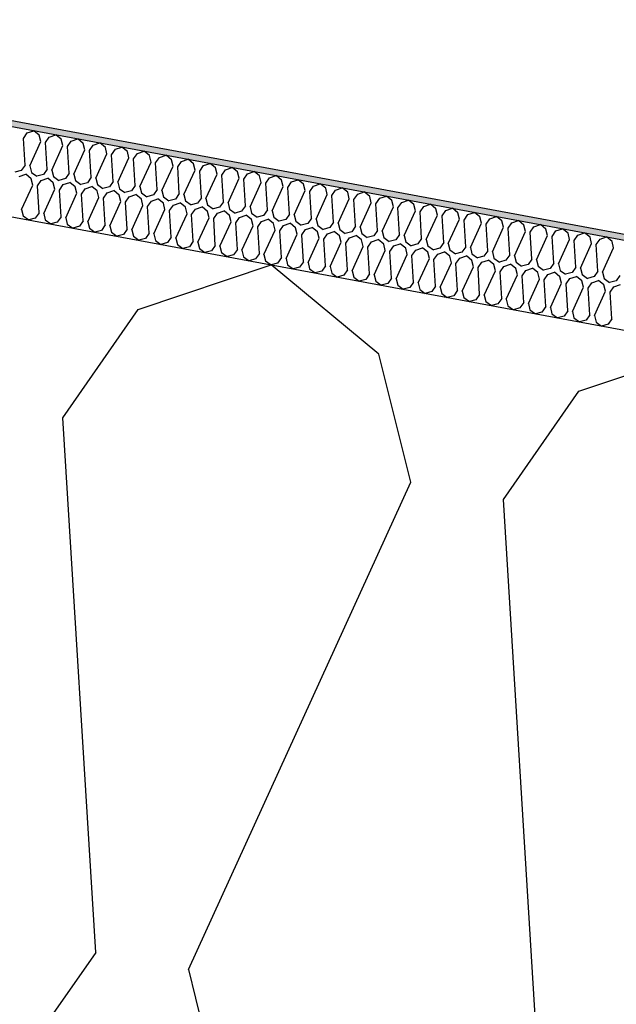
# Model space of a CAD drawing. Header units: millimetres. Extents: x -74465 to -41950, y 1470 to 14690.
# Tile 16 of 132: x -67390 to -67187, y 11765 to 12098. Entities that reach past the tile are written whole.
import ezdxf

# ---------------------------------------------------------------- set-up
doc = ezdxf.new("R2010")
doc.units = ezdxf.units.MM
doc.header["$LTSCALE"] = 0.5
doc.header["$MEASUREMENT"] = 0
doc.linetypes.add('PLINE', pattern=[0])
for name, color, linetype in [('26-- Yttertak (Skravur)(Nye konstruksjoner)', 7, 'Continuous'), ('26-- Yttertak(Nye konstruksjoner)', 7, 'Continuous'), ('262- Taktekking (Skravur)(Nye konstruksjoner)', 7, 'Continuous'), ('262- Taktekking(Nye konstruksjoner)', 7, 'Continuous')]:
    doc.layers.add(name, color=color, linetype=linetype)

# ---------------------------------------------------------------- blocks, each defined once
blk = doc.blocks.new('*X4')
at = {"layer": '26-- Yttertak (Skravur)(Nye konstruksjoner)', "linetype": 'PLINE'}
for p, q in [((-67349.37, 11999.85), (-67304.41, 12015.04)), ((-67267.87, 11984.75), (-67304.41, 12015.04)), ((-67374.96, 11963.26), (-67349.37, 11999.85)), ((-67200.16, 11972.2), (-67155.19, 11987.38)), ((-67257.1, 11941.42), (-67267.87, 11984.75)), ((-67225.75, 11935.61), (-67200.16, 11972.2)), ((-67363.77, 11782.21), (-67374.96, 11963.26)), ((-67332.42, 11776.4), (-67257.1, 11941.42)), ((-67214.56, 11754.56), (-67225.75, 11935.61)), ((-67363.77, 11782.21), (-67389.36, 11745.62)), ((-67332.42, 11776.4), (-67321.65, 11733.07))]:
    blk.add_line(p, q, dxfattribs=at)
blk = doc.blocks.new('*X5')
at = {"layer": '262- Taktekking (Skravur)(Nye konstruksjoner)', "linetype": 'PLINE'}
for p, q in [((-67388.27, 12057.85), (-67386.99, 12059.68)), ((-67386.99, 12059.68), (-67384.74, 12060.44)), ((-67382.91, 12058.92), (-67384.74, 12060.44)), ((-67387.71, 12048.8), (-67388.27, 12057.85)), ((-67386.14, 12048.51), (-67382.38, 12056.76)), ((-67382.38, 12056.76), (-67382.91, 12058.92)), ((-67380.81, 12056.47), (-67379.53, 12058.3)), ((-67380.25, 12047.42), (-67380.81, 12056.47)), ((-67379.53, 12058.3), (-67377.28, 12059.06)), ((-67375.45, 12057.54), (-67377.28, 12059.06)), ((-67374.91, 12055.38), (-67375.45, 12057.54)), ((-67373.35, 12055.09), (-67372.07, 12056.91)), ((-67372.07, 12056.91), (-67369.82, 12057.67)), ((-67367.99, 12056.16), (-67369.82, 12057.67)), ((-67367.45, 12053.99), (-67367.99, 12056.16)), ((-67364.61, 12055.53), (-67362.36, 12056.29)), ((-67360.53, 12054.78), (-67362.36, 12056.29)), ((-67378.68, 12047.12), (-67374.91, 12055.38)), ((-67372.79, 12046.03), (-67373.35, 12055.09)), ((-67371.22, 12045.74), (-67367.45, 12053.99)), ((-67365.89, 12053.7), (-67364.61, 12055.53)), ((-67365.33, 12044.65), (-67365.89, 12053.7)), ((-67363.76, 12044.36), (-67359.99, 12052.61)), ((-67359.99, 12052.61), (-67360.53, 12054.78)), ((-67358.43, 12052.32), (-67357.15, 12054.15)), ((-67357.15, 12054.15), (-67354.9, 12054.91)), ((-67353.07, 12053.39), (-67354.9, 12054.91)), ((-67352.53, 12051.23), (-67353.07, 12053.39)), ((-67350.96, 12050.94), (-67349.68, 12052.77)), ((-67349.68, 12052.77), (-67347.44, 12053.53)), ((-67345.61, 12052.01), (-67347.44, 12053.53)), ((-67357.87, 12043.27), (-67358.43, 12052.32)), ((-67356.3, 12042.98), (-67352.53, 12051.23)), ((-67350.41, 12041.88), (-67350.96, 12050.94)), ((-67348.84, 12041.59), (-67345.07, 12049.84)), ((-67345.07, 12049.84), (-67345.61, 12052.01)), ((-67343.5, 12049.55), (-67342.22, 12051.38)), ((-67342.94, 12040.5), (-67343.5, 12049.55)), ((-67342.22, 12051.38), (-67339.98, 12052.14)), ((-67338.15, 12050.63), (-67339.98, 12052.14)), ((-67337.61, 12048.46), (-67338.15, 12050.63)), ((-67336.04, 12048.17), (-67334.76, 12050)), ((-67334.76, 12050), (-67332.52, 12050.76)), ((-67330.69, 12049.25), (-67332.52, 12050.76)), ((-67327.3, 12048.62), (-67325.05, 12049.38)), ((-67323.23, 12047.86), (-67325.05, 12049.38)), ((-67388.99, 12046.97), (-67391.2, 12046.38)), ((-67387.71, 12048.8), (-67388.99, 12046.97)), ((-67386.14, 12048.51), (-67385.6, 12046.34)), ((-67385.6, 12046.34), (-67383.74, 12045)), ((-67380.25, 12047.42), (-67381.53, 12045.59)), ((-67378.68, 12047.12), (-67378.14, 12044.96)), ((-67372.79, 12046.03), (-67374.07, 12044.2)), ((-67341.38, 12040.21), (-67337.61, 12048.46)), ((-67335.48, 12039.12), (-67336.04, 12048.17)), ((-67333.92, 12038.83), (-67330.15, 12047.08)), ((-67330.15, 12047.08), (-67330.69, 12049.25)), ((-67328.58, 12046.79), (-67327.3, 12048.62)), ((-67328.02, 12037.74), (-67328.58, 12046.79)), ((-67322.69, 12045.7), (-67323.23, 12047.86)), ((-67321.12, 12045.41), (-67319.84, 12047.24)), ((-67319.84, 12047.24), (-67317.59, 12047.99)), ((-67315.77, 12046.48), (-67317.59, 12047.99)), ((-67315.23, 12044.31), (-67315.77, 12046.48)), ((-67312.38, 12045.85), (-67310.13, 12046.61)), ((-67308.31, 12045.1), (-67310.13, 12046.61)), ((-67389.72, 12044.93), (-67387.47, 12045.69)), ((-67385.65, 12044.18), (-67387.47, 12045.69)), ((-67385.11, 12042.01), (-67385.65, 12044.18)), ((-67381.53, 12045.59), (-67383.74, 12045)), ((-67383.54, 12041.72), (-67382.26, 12043.55)), ((-67382.26, 12043.55), (-67380.01, 12044.31)), ((-67378.19, 12042.79), (-67380.01, 12044.31)), ((-67377.65, 12040.63), (-67378.19, 12042.79)), ((-67378.14, 12044.96), (-67376.28, 12043.62)), ((-67374.07, 12044.2), (-67376.28, 12043.62)), ((-67374.8, 12042.17), (-67372.55, 12042.93)), ((-67370.73, 12041.41), (-67372.55, 12042.93)), ((-67371.22, 12045.74), (-67370.68, 12043.58)), ((-67370.68, 12043.58), (-67368.82, 12042.23)), ((-67366.61, 12042.82), (-67368.82, 12042.23)), ((-67365.33, 12044.65), (-67366.61, 12042.82)), ((-67363.76, 12044.36), (-67363.22, 12042.19)), ((-67357.87, 12043.27), (-67359.15, 12041.44)), ((-67356.3, 12042.98), (-67355.76, 12040.81)), ((-67326.46, 12037.45), (-67322.69, 12045.7)), ((-67320.56, 12036.35), (-67321.12, 12045.41)), ((-67318.99, 12036.06), (-67315.23, 12044.31)), ((-67313.66, 12044.02), (-67312.38, 12045.85)), ((-67313.1, 12034.97), (-67313.66, 12044.02)), ((-67311.53, 12034.68), (-67307.77, 12042.93)), ((-67307.77, 12042.93), (-67308.31, 12045.1)), ((-67306.2, 12042.64), (-67304.92, 12044.47)), ((-67305.64, 12033.59), (-67306.2, 12042.64)), ((-67304.92, 12044.47), (-67302.67, 12045.23)), ((-67300.84, 12043.71), (-67302.67, 12045.23)), ((-67300.31, 12041.55), (-67300.84, 12043.71)), ((-67298.74, 12041.26), (-67297.46, 12043.09)), ((-67297.46, 12043.09), (-67295.21, 12043.85)), ((-67293.38, 12042.33), (-67295.21, 12043.85)), ((-67388.88, 12033.76), (-67385.11, 12042.01)), ((-67382.98, 12032.67), (-67383.54, 12041.72)), ((-67381.41, 12032.38), (-67377.65, 12040.63)), ((-67376.08, 12040.34), (-67374.8, 12042.17)), ((-67375.52, 12031.28), (-67376.08, 12040.34)), ((-67370.19, 12039.24), (-67370.73, 12041.41)), ((-67368.62, 12038.95), (-67367.34, 12040.78)), ((-67367.34, 12040.78), (-67365.09, 12041.54)), ((-67363.27, 12040.03), (-67365.09, 12041.54)), ((-67362.73, 12037.86), (-67363.27, 12040.03)), ((-67363.22, 12042.19), (-67361.36, 12040.85)), ((-67359.15, 12041.44), (-67361.36, 12040.85)), ((-67361.16, 12037.57), (-67359.88, 12039.4)), ((-67359.88, 12039.4), (-67357.63, 12040.16)), ((-67355.8, 12038.64), (-67357.63, 12040.16)), ((-67355.76, 12040.81), (-67353.9, 12039.47)), ((-67351.68, 12040.05), (-67353.9, 12039.47)), ((-67350.41, 12041.88), (-67351.68, 12040.05)), ((-67348.84, 12041.59), (-67348.3, 12039.43)), ((-67348.3, 12039.43), (-67346.44, 12038.09)), ((-67342.94, 12040.5), (-67344.22, 12038.67)), ((-67341.38, 12040.21), (-67340.84, 12038.04)), ((-67304.07, 12033.3), (-67300.31, 12041.55)), ((-67298.18, 12032.2), (-67298.74, 12041.26)), ((-67296.61, 12031.91), (-67292.85, 12040.17)), ((-67292.85, 12040.17), (-67293.38, 12042.33)), ((-67291.28, 12039.87), (-67290, 12041.7)), ((-67290.72, 12030.82), (-67291.28, 12039.87)), ((-67290, 12041.7), (-67287.75, 12042.46)), ((-67285.92, 12040.95), (-67287.75, 12042.46)), ((-67285.38, 12038.78), (-67285.92, 12040.95)), ((-67283.82, 12038.49), (-67282.54, 12040.32)), ((-67282.54, 12040.32), (-67280.29, 12041.08)), ((-67278.46, 12039.57), (-67280.29, 12041.08)), ((-67277.92, 12037.4), (-67278.46, 12039.57)), ((-67275.08, 12038.94), (-67272.83, 12039.7)), ((-67271, 12038.18), (-67272.83, 12039.7)), ((-67373.95, 12030.99), (-67370.19, 12039.24)), ((-67368.06, 12029.9), (-67368.62, 12038.95)), ((-67366.49, 12029.61), (-67362.73, 12037.86)), ((-67360.6, 12028.52), (-67361.16, 12037.57)), ((-67359.03, 12028.23), (-67355.27, 12036.48)), ((-67355.27, 12036.48), (-67355.8, 12038.64)), ((-67353.7, 12036.19), (-67352.42, 12038.02)), ((-67353.14, 12027.14), (-67353.7, 12036.19)), ((-67352.42, 12038.02), (-67350.17, 12038.78)), ((-67348.34, 12037.26), (-67350.17, 12038.78)), ((-67347.8, 12035.1), (-67348.34, 12037.26)), ((-67344.22, 12038.67), (-67346.44, 12038.09)), ((-67346.24, 12034.81), (-67344.96, 12036.63)), ((-67344.96, 12036.63), (-67342.71, 12037.39)), ((-67340.88, 12035.88), (-67342.71, 12037.39)), ((-67340.84, 12038.04), (-67338.98, 12036.7)), ((-67336.76, 12037.29), (-67338.98, 12036.7)), ((-67337.5, 12035.25), (-67335.25, 12036.01)), ((-67335.48, 12039.12), (-67336.76, 12037.29)), ((-67333.42, 12034.5), (-67335.25, 12036.01)), ((-67333.92, 12038.83), (-67333.38, 12036.66)), ((-67333.38, 12036.66), (-67331.52, 12035.32)), ((-67328.02, 12037.74), (-67329.3, 12035.91)), ((-67326.46, 12037.45), (-67325.92, 12035.28)), ((-67320.56, 12036.35), (-67321.84, 12034.52)), ((-67318.99, 12036.06), (-67318.46, 12033.9)), ((-67289.15, 12030.53), (-67285.38, 12038.78)), ((-67283.26, 12029.44), (-67283.82, 12038.49)), ((-67281.69, 12029.15), (-67277.92, 12037.4)), ((-67276.36, 12037.11), (-67275.08, 12038.94)), ((-67275.8, 12028.06), (-67276.36, 12037.11)), ((-67274.23, 12027.77), (-67270.46, 12036.02)), ((-67270.46, 12036.02), (-67271, 12038.18)), ((-67268.9, 12035.73), (-67267.62, 12037.56)), ((-67267.62, 12037.56), (-67265.37, 12038.32)), ((-67263.54, 12036.8), (-67265.37, 12038.32)), ((-67263, 12034.63), (-67263.54, 12036.8)), ((-67261.43, 12034.34), (-67260.15, 12036.17)), ((-67260.15, 12036.17), (-67257.91, 12036.93)), ((-67256.08, 12035.42), (-67257.91, 12036.93)), ((-67388.88, 12033.76), (-67388.34, 12031.59)), ((-67382.98, 12032.67), (-67384.26, 12030.84)), ((-67351.57, 12026.84), (-67347.8, 12035.1)), ((-67345.68, 12025.75), (-67346.24, 12034.81)), ((-67344.11, 12025.46), (-67340.34, 12033.71)), ((-67340.34, 12033.71), (-67340.88, 12035.88)), ((-67338.78, 12033.42), (-67337.5, 12035.25)), ((-67338.22, 12024.37), (-67338.78, 12033.42)), ((-67332.88, 12032.33), (-67333.42, 12034.5)), ((-67329.3, 12035.91), (-67331.52, 12035.32)), ((-67331.32, 12032.04), (-67330.04, 12033.87)), ((-67330.04, 12033.87), (-67327.79, 12034.63)), ((-67325.96, 12033.11), (-67327.79, 12034.63)), ((-67325.42, 12030.95), (-67325.96, 12033.11)), ((-67325.92, 12035.28), (-67324.06, 12033.94)), ((-67321.84, 12034.52), (-67324.06, 12033.94)), ((-67322.58, 12032.49), (-67320.33, 12033.25)), ((-67318.5, 12031.73), (-67320.33, 12033.25)), ((-67318.46, 12033.9), (-67316.6, 12032.55)), ((-67314.38, 12033.14), (-67316.6, 12032.55)), ((-67313.1, 12034.97), (-67314.38, 12033.14)), ((-67311.53, 12034.68), (-67310.99, 12032.51)), ((-67305.64, 12033.59), (-67306.92, 12031.76)), ((-67304.07, 12033.3), (-67303.53, 12031.13)), ((-67268.34, 12026.67), (-67268.9, 12035.73)), ((-67266.77, 12026.38), (-67263, 12034.63)), ((-67260.87, 12025.29), (-67261.43, 12034.34)), ((-67259.31, 12025), (-67255.54, 12033.25)), ((-67255.54, 12033.25), (-67256.08, 12035.42)), ((-67253.97, 12032.96), (-67252.69, 12034.79)), ((-67253.41, 12023.91), (-67253.97, 12032.96)), ((-67252.69, 12034.79), (-67250.45, 12035.55)), ((-67248.62, 12034.03), (-67250.45, 12035.55)), ((-67248.08, 12031.87), (-67248.62, 12034.03)), ((-67246.51, 12031.58), (-67245.23, 12033.41)), ((-67245.23, 12033.41), (-67242.99, 12034.17)), ((-67241.16, 12032.65), (-67242.99, 12034.17)), ((-67240.62, 12030.49), (-67241.16, 12032.65)), ((-67237.77, 12032.02), (-67235.52, 12032.78)), ((-67233.7, 12031.27), (-67235.52, 12032.78)), ((-67388.34, 12031.59), (-67386.48, 12030.25)), ((-67384.26, 12030.84), (-67386.48, 12030.25)), ((-67381.41, 12032.38), (-67380.88, 12030.21)), ((-67380.88, 12030.21), (-67379.02, 12028.87)), ((-67376.8, 12029.45), (-67379.02, 12028.87)), ((-67375.52, 12031.28), (-67376.8, 12029.45)), ((-67373.95, 12030.99), (-67373.41, 12028.83)), ((-67368.06, 12029.9), (-67369.34, 12028.07)), ((-67366.49, 12029.61), (-67365.95, 12027.44)), ((-67336.65, 12024.08), (-67332.88, 12032.33)), ((-67330.76, 12022.99), (-67331.32, 12032.04)), ((-67329.19, 12022.7), (-67325.42, 12030.95)), ((-67323.85, 12030.66), (-67322.58, 12032.49)), ((-67323.3, 12021.6), (-67323.85, 12030.66)), ((-67321.73, 12021.31), (-67317.96, 12029.56)), ((-67317.96, 12029.56), (-67318.5, 12031.73)), ((-67316.39, 12029.27), (-67315.11, 12031.1)), ((-67315.83, 12020.22), (-67316.39, 12029.27)), ((-67315.11, 12031.1), (-67312.87, 12031.86)), ((-67311.04, 12030.35), (-67312.87, 12031.86)), ((-67310.5, 12028.18), (-67311.04, 12030.35)), ((-67310.99, 12032.51), (-67309.14, 12031.17)), ((-67306.92, 12031.76), (-67309.14, 12031.17)), ((-67308.93, 12027.89), (-67307.65, 12029.72)), ((-67307.65, 12029.72), (-67305.41, 12030.48)), ((-67303.58, 12028.97), (-67305.41, 12030.48)), ((-67303.53, 12031.13), (-67301.67, 12029.79)), ((-67299.46, 12030.38), (-67301.67, 12029.79)), ((-67298.18, 12032.2), (-67299.46, 12030.38)), ((-67296.61, 12031.91), (-67296.07, 12029.75)), ((-67296.07, 12029.75), (-67294.21, 12028.41)), ((-67290.72, 12030.82), (-67292, 12028.99)), ((-67289.15, 12030.53), (-67288.61, 12028.37)), ((-67283.26, 12029.44), (-67284.54, 12027.61)), ((-67251.85, 12023.62), (-67248.08, 12031.87)), ((-67245.95, 12022.53), (-67246.51, 12031.58)), ((-67244.39, 12022.23), (-67240.62, 12030.49)), ((-67239.05, 12030.2), (-67237.77, 12032.02)), ((-67238.49, 12021.14), (-67239.05, 12030.2)), ((-67233.16, 12029.1), (-67233.7, 12031.27)), ((-67231.59, 12028.81), (-67230.31, 12030.64)), ((-67230.31, 12030.64), (-67228.06, 12031.4)), ((-67226.24, 12029.89), (-67228.06, 12031.4)), ((-67225.7, 12027.72), (-67226.24, 12029.89)), ((-67224.13, 12027.43), (-67222.85, 12029.26)), ((-67222.85, 12029.26), (-67220.6, 12030.02)), ((-67218.78, 12028.5), (-67220.6, 12030.02)), ((-67373.41, 12028.83), (-67371.56, 12027.48)), ((-67369.34, 12028.07), (-67371.56, 12027.48)), ((-67365.95, 12027.44), (-67364.1, 12026.1)), ((-67361.88, 12026.69), (-67364.1, 12026.1)), ((-67360.6, 12028.52), (-67361.88, 12026.69)), ((-67359.03, 12028.23), (-67358.49, 12026.06)), ((-67358.49, 12026.06), (-67356.63, 12024.72)), ((-67353.14, 12027.14), (-67354.42, 12025.31)), ((-67351.57, 12026.84), (-67351.03, 12024.68)), ((-67314.27, 12019.93), (-67310.5, 12028.18)), ((-67308.37, 12018.84), (-67308.93, 12027.89)), ((-67306.81, 12018.55), (-67303.04, 12026.8)), ((-67303.04, 12026.8), (-67303.58, 12028.97)), ((-67301.47, 12026.51), (-67300.19, 12028.34)), ((-67300.91, 12017.46), (-67301.47, 12026.51)), ((-67300.19, 12028.34), (-67297.94, 12029.1)), ((-67296.12, 12027.58), (-67297.94, 12029.1)), ((-67295.58, 12025.42), (-67296.12, 12027.58)), ((-67292, 12028.99), (-67294.21, 12028.41)), ((-67294.01, 12025.13), (-67292.73, 12026.96)), ((-67292.73, 12026.96), (-67290.48, 12027.71)), ((-67288.66, 12026.2), (-67290.48, 12027.71)), ((-67288.12, 12024.03), (-67288.66, 12026.2)), ((-67288.61, 12028.37), (-67286.75, 12027.02)), ((-67284.54, 12027.61), (-67286.75, 12027.02)), ((-67285.27, 12025.57), (-67283.02, 12026.33)), ((-67281.2, 12024.82), (-67283.02, 12026.33)), ((-67281.69, 12029.15), (-67281.15, 12026.98)), ((-67281.15, 12026.98), (-67279.29, 12025.64)), ((-67277.08, 12026.23), (-67279.29, 12025.64)), ((-67275.8, 12028.06), (-67277.08, 12026.23)), ((-67274.23, 12027.77), (-67273.69, 12025.6)), ((-67268.34, 12026.67), (-67269.62, 12024.84)), ((-67266.77, 12026.38), (-67266.23, 12024.22)), ((-67236.92, 12020.85), (-67233.16, 12029.1)), ((-67231.03, 12019.76), (-67231.59, 12028.81)), ((-67229.46, 12019.47), (-67225.7, 12027.72)), ((-67223.57, 12018.38), (-67224.13, 12027.43)), ((-67222, 12018.09), (-67218.24, 12026.34)), ((-67218.24, 12026.34), (-67218.78, 12028.5)), ((-67216.67, 12026.05), (-67215.39, 12027.88)), ((-67216.11, 12016.99), (-67216.67, 12026.05)), ((-67215.39, 12027.88), (-67213.14, 12028.64)), ((-67211.31, 12027.12), (-67213.14, 12028.64)), ((-67210.78, 12024.95), (-67211.31, 12027.12)), ((-67209.21, 12024.66), (-67207.93, 12026.49)), ((-67207.93, 12026.49), (-67205.68, 12027.25)), ((-67203.85, 12025.74), (-67205.68, 12027.25)), ((-67354.42, 12025.31), (-67356.63, 12024.72)), ((-67351.03, 12024.68), (-67349.17, 12023.34)), ((-67346.96, 12023.92), (-67349.17, 12023.34)), ((-67345.68, 12025.75), (-67346.96, 12023.92)), ((-67344.11, 12025.46), (-67343.57, 12023.3)), ((-67343.57, 12023.3), (-67341.71, 12021.95)), ((-67338.22, 12024.37), (-67339.5, 12022.54)), ((-67336.65, 12024.08), (-67336.11, 12021.91)), ((-67330.76, 12022.99), (-67332.04, 12021.16)), ((-67329.19, 12022.7), (-67328.65, 12020.53)), ((-67299.35, 12017.17), (-67295.58, 12025.42)), ((-67293.45, 12016.07), (-67294.01, 12025.13)), ((-67291.88, 12015.78), (-67288.12, 12024.03)), ((-67286.55, 12023.74), (-67285.27, 12025.57)), ((-67285.99, 12014.69), (-67286.55, 12023.74)), ((-67284.42, 12014.4), (-67280.66, 12022.65)), ((-67280.66, 12022.65), (-67281.2, 12024.82)), ((-67279.09, 12022.36), (-67277.81, 12024.19)), ((-67277.81, 12024.19), (-67275.56, 12024.95)), ((-67273.74, 12023.43), (-67275.56, 12024.95)), ((-67273.2, 12021.27), (-67273.74, 12023.43)), ((-67273.69, 12025.6), (-67271.83, 12024.26)), ((-67269.62, 12024.84), (-67271.83, 12024.26)), ((-67271.63, 12020.98), (-67270.35, 12022.81)), ((-67270.35, 12022.81), (-67268.1, 12023.57)), ((-67266.27, 12022.05), (-67268.1, 12023.57)), ((-67266.23, 12024.22), (-67264.37, 12022.87)), ((-67262.15, 12023.46), (-67264.37, 12022.87)), ((-67260.87, 12025.29), (-67262.15, 12023.46)), ((-67259.31, 12025), (-67258.77, 12022.83)), ((-67258.77, 12022.83), (-67256.91, 12021.49)), ((-67253.41, 12023.91), (-67254.69, 12022.08)), ((-67251.85, 12023.62), (-67251.31, 12021.45)), ((-67214.54, 12016.7), (-67210.78, 12024.95)), ((-67208.65, 12015.61), (-67209.21, 12024.66)), ((-67207.08, 12015.32), (-67203.32, 12023.57)), ((-67203.32, 12023.57), (-67203.85, 12025.74)), ((-67201.75, 12023.28), (-67200.47, 12025.11)), ((-67201.19, 12014.23), (-67201.75, 12023.28)), ((-67200.47, 12025.11), (-67198.22, 12025.87)), ((-67196.39, 12024.36), (-67198.22, 12025.87)), ((-67195.85, 12022.19), (-67196.39, 12024.36)), ((-67194.29, 12021.9), (-67193.01, 12023.73)), ((-67193.01, 12023.73), (-67190.76, 12024.49)), ((-67188.93, 12022.97), (-67190.76, 12024.49)), ((-67188.39, 12020.81), (-67188.93, 12022.97)), ((-67339.5, 12022.54), (-67341.71, 12021.95)), ((-67336.11, 12021.91), (-67334.25, 12020.57)), ((-67332.04, 12021.16), (-67334.25, 12020.57)), ((-67328.65, 12020.53), (-67326.79, 12019.19)), ((-67324.57, 12019.77), (-67326.79, 12019.19)), ((-67323.3, 12021.6), (-67324.57, 12019.77)), ((-67321.73, 12021.31), (-67321.19, 12019.15)), ((-67315.83, 12020.22), (-67317.11, 12018.39)), ((-67314.27, 12019.93), (-67313.73, 12017.76)), ((-67278.53, 12013.31), (-67279.09, 12022.36)), ((-67276.96, 12013.02), (-67273.2, 12021.27)), ((-67271.07, 12011.92), (-67271.63, 12020.98)), ((-67269.5, 12011.63), (-67265.74, 12019.89)), ((-67265.74, 12019.89), (-67266.27, 12022.05)), ((-67264.17, 12019.59), (-67262.89, 12021.42)), ((-67263.61, 12010.54), (-67264.17, 12019.59)), ((-67262.89, 12021.42), (-67260.64, 12022.18)), ((-67258.81, 12020.67), (-67260.64, 12022.18)), ((-67258.27, 12018.5), (-67258.81, 12020.67)), ((-67254.69, 12022.08), (-67256.91, 12021.49)), ((-67256.71, 12018.21), (-67255.43, 12020.04)), ((-67255.43, 12020.04), (-67253.18, 12020.8)), ((-67251.35, 12019.29), (-67253.18, 12020.8)), ((-67250.81, 12017.12), (-67251.35, 12019.29)), ((-67251.31, 12021.45), (-67249.45, 12020.11)), ((-67247.23, 12020.7), (-67249.45, 12020.11)), ((-67247.97, 12018.66), (-67245.72, 12019.42)), ((-67245.95, 12022.53), (-67247.23, 12020.7)), ((-67243.89, 12017.9), (-67245.72, 12019.42)), ((-67244.39, 12022.23), (-67243.85, 12020.07)), ((-67243.85, 12020.07), (-67241.99, 12018.73)), ((-67239.77, 12019.31), (-67241.99, 12018.73)), ((-67238.49, 12021.14), (-67239.77, 12019.31)), ((-67236.92, 12020.85), (-67236.39, 12018.69)), ((-67231.03, 12019.76), (-67232.31, 12017.93)), ((-67229.46, 12019.47), (-67228.93, 12017.3)), ((-67199.62, 12013.94), (-67195.85, 12022.19)), ((-67193.73, 12012.85), (-67194.29, 12021.9)), ((-67192.16, 12012.56), (-67188.39, 12020.81)), ((-67321.19, 12019.15), (-67319.33, 12017.81)), ((-67317.11, 12018.39), (-67319.33, 12017.81)), ((-67313.73, 12017.76), (-67311.87, 12016.42)), ((-67309.65, 12017.01), (-67311.87, 12016.42)), ((-67308.37, 12018.84), (-67309.65, 12017.01)), ((-67306.81, 12018.55), (-67306.27, 12016.38)), ((-67306.27, 12016.38), (-67304.41, 12015.04)), ((-67300.91, 12017.46), (-67302.19, 12015.63)), ((-67299.35, 12017.17), (-67298.81, 12015)), ((-67293.45, 12016.07), (-67294.73, 12014.24)), ((-67262.04, 12010.25), (-67258.27, 12018.5)), ((-67256.15, 12009.16), (-67256.71, 12018.21)), ((-67254.58, 12008.87), (-67250.81, 12017.12)), ((-67249.25, 12016.83), (-67247.97, 12018.66)), ((-67248.69, 12007.78), (-67249.25, 12016.83)), ((-67243.35, 12015.74), (-67243.89, 12017.9)), ((-67241.79, 12015.45), (-67240.51, 12017.28)), ((-67240.51, 12017.28), (-67238.26, 12018.04)), ((-67236.43, 12016.52), (-67238.26, 12018.04)), ((-67235.89, 12014.35), (-67236.43, 12016.52)), ((-67236.39, 12018.69), (-67234.53, 12017.34)), ((-67232.31, 12017.93), (-67234.53, 12017.34)), ((-67233.05, 12015.89), (-67230.8, 12016.65)), ((-67228.97, 12015.14), (-67230.8, 12016.65)), ((-67228.93, 12017.3), (-67227.07, 12015.96)), ((-67224.85, 12016.55), (-67227.07, 12015.96)), ((-67223.57, 12018.38), (-67224.85, 12016.55)), ((-67222, 12018.09), (-67221.46, 12015.92)), ((-67221.46, 12015.92), (-67219.61, 12014.58)), ((-67216.11, 12016.99), (-67217.39, 12015.16)), ((-67214.54, 12016.7), (-67214, 12014.54)), ((-67302.19, 12015.63), (-67304.41, 12015.04)), ((-67298.81, 12015), (-67296.95, 12013.66)), ((-67294.73, 12014.24), (-67296.95, 12013.66)), ((-67291.88, 12015.78), (-67291.35, 12013.62)), ((-67291.35, 12013.62), (-67289.49, 12012.27)), ((-67287.27, 12012.86), (-67289.49, 12012.27)), ((-67285.99, 12014.69), (-67287.27, 12012.86)), ((-67284.42, 12014.4), (-67283.88, 12012.23)), ((-67278.53, 12013.31), (-67279.81, 12011.48)), ((-67276.96, 12013.02), (-67276.42, 12010.85)), ((-67247.12, 12007.49), (-67243.35, 12015.74)), ((-67241.23, 12006.39), (-67241.79, 12015.45)), ((-67239.66, 12006.1), (-67235.89, 12014.35)), ((-67234.32, 12014.06), (-67233.05, 12015.89)), ((-67233.77, 12005.01), (-67234.32, 12014.06)), ((-67232.2, 12004.72), (-67228.43, 12012.97)), ((-67228.43, 12012.97), (-67228.97, 12015.14)), ((-67226.86, 12012.68), (-67225.58, 12014.51)), ((-67226.3, 12003.63), (-67226.86, 12012.68)), ((-67225.58, 12014.51), (-67223.34, 12015.27)), ((-67221.51, 12013.75), (-67223.34, 12015.27)), ((-67220.97, 12011.59), (-67221.51, 12013.75)), ((-67217.39, 12015.16), (-67219.61, 12014.58)), ((-67219.4, 12011.3), (-67218.12, 12013.13)), ((-67218.12, 12013.13), (-67215.88, 12013.89)), ((-67214.05, 12012.37), (-67215.88, 12013.89)), ((-67214, 12014.54), (-67212.14, 12013.2)), ((-67209.93, 12013.78), (-67212.14, 12013.2)), ((-67208.65, 12015.61), (-67209.93, 12013.78)), ((-67207.08, 12015.32), (-67206.54, 12013.15)), ((-67206.54, 12013.15), (-67204.68, 12011.81)), ((-67201.19, 12014.23), (-67202.47, 12012.4)), ((-67199.62, 12013.94), (-67199.08, 12011.77)), ((-67193.73, 12012.85), (-67195.01, 12011.02)), ((-67283.88, 12012.23), (-67282.03, 12010.89)), ((-67279.81, 12011.48), (-67282.03, 12010.89)), ((-67276.42, 12010.85), (-67274.57, 12009.51)), ((-67272.35, 12010.1), (-67274.57, 12009.51)), ((-67271.07, 12011.92), (-67272.35, 12010.1)), ((-67269.5, 12011.63), (-67268.96, 12009.47)), ((-67268.96, 12009.47), (-67267.1, 12008.13)), ((-67263.61, 12010.54), (-67264.89, 12008.71)), ((-67262.04, 12010.25), (-67261.5, 12008.09)), ((-67224.74, 12003.34), (-67220.97, 12011.59)), ((-67218.84, 12002.25), (-67219.4, 12011.3)), ((-67217.28, 12001.95), (-67213.51, 12010.21)), ((-67213.51, 12010.21), (-67214.05, 12012.37)), ((-67211.94, 12009.92), (-67210.66, 12011.74)), ((-67211.38, 12000.86), (-67211.94, 12009.92)), ((-67210.66, 12011.74), (-67208.41, 12012.5)), ((-67206.59, 12010.99), (-67208.41, 12012.5)), ((-67206.05, 12008.82), (-67206.59, 12010.99)), ((-67202.47, 12012.4), (-67204.68, 12011.81)), ((-67204.48, 12008.53), (-67203.2, 12010.36)), ((-67203.2, 12010.36), (-67200.95, 12011.12)), ((-67199.13, 12009.61), (-67200.95, 12011.12)), ((-67198.59, 12007.44), (-67199.13, 12009.61)), ((-67199.08, 12011.77), (-67197.22, 12010.43)), ((-67195.01, 12011.02), (-67197.22, 12010.43)), ((-67195.74, 12008.98), (-67193.49, 12009.74)), ((-67191.67, 12008.22), (-67193.49, 12009.74)), ((-67192.16, 12012.56), (-67191.62, 12010.39)), ((-67191.62, 12010.39), (-67189.76, 12009.05)), ((-67187.55, 12009.63), (-67189.76, 12009.05)), ((-67186.27, 12011.46), (-67187.55, 12009.63)), ((-67264.89, 12008.71), (-67267.1, 12008.13)), ((-67261.5, 12008.09), (-67259.64, 12006.74)), ((-67257.43, 12007.33), (-67259.64, 12006.74)), ((-67256.15, 12009.16), (-67257.43, 12007.33)), ((-67254.58, 12008.87), (-67254.04, 12006.7)), ((-67254.04, 12006.7), (-67252.18, 12005.36)), ((-67249.97, 12005.95), (-67252.18, 12005.36)), ((-67248.69, 12007.78), (-67249.97, 12005.95)), ((-67247.12, 12007.49), (-67246.58, 12005.32)), ((-67241.23, 12006.39), (-67242.51, 12004.56)), ((-67239.66, 12006.1), (-67239.12, 12003.94)), ((-67209.82, 12000.57), (-67206.05, 12008.82)), ((-67203.92, 11999.48), (-67204.48, 12008.53)), ((-67202.35, 11999.19), (-67198.59, 12007.44)), ((-67197.02, 12007.15), (-67195.74, 12008.98)), ((-67196.46, 11998.1), (-67197.02, 12007.15)), ((-67194.89, 11997.81), (-67191.13, 12006.06)), ((-67191.13, 12006.06), (-67191.67, 12008.22)), ((-67189.56, 12005.77), (-67188.28, 12007.6)), ((-67188.28, 12007.6), (-67186.03, 12008.36)), ((-67246.58, 12005.32), (-67244.72, 12003.98)), ((-67242.51, 12004.56), (-67244.72, 12003.98)), ((-67239.12, 12003.94), (-67237.26, 12002.59)), ((-67235.04, 12003.18), (-67237.26, 12002.59)), ((-67233.77, 12005.01), (-67235.04, 12003.18)), ((-67232.2, 12004.72), (-67231.66, 12002.55)), ((-67226.3, 12003.63), (-67227.58, 12001.8)), ((-67224.74, 12003.34), (-67224.2, 12001.17)), ((-67189, 11996.71), (-67189.56, 12005.77)), ((-67231.66, 12002.55), (-67229.8, 12001.21)), ((-67227.58, 12001.8), (-67229.8, 12001.21)), ((-67224.2, 12001.17), (-67222.34, 11999.83)), ((-67220.12, 12000.42), (-67222.34, 11999.83)), ((-67218.84, 12002.25), (-67220.12, 12000.42)), ((-67217.28, 12001.95), (-67216.74, 11999.79)), ((-67216.74, 11999.79), (-67214.88, 11998.45)), ((-67211.38, 12000.86), (-67212.66, 11999.03)), ((-67209.82, 12000.57), (-67209.28, 11998.41)), ((-67203.92, 11999.48), (-67205.2, 11997.65)), ((-67212.66, 11999.03), (-67214.88, 11998.45)), ((-67209.28, 11998.41), (-67207.42, 11997.06)), ((-67205.2, 11997.65), (-67207.42, 11997.06)), ((-67202.35, 11999.19), (-67201.82, 11997.02)), ((-67201.82, 11997.02), (-67199.96, 11995.68)), ((-67197.74, 11996.27), (-67199.96, 11995.68)), ((-67196.46, 11998.1), (-67197.74, 11996.27)), ((-67194.89, 11997.81), (-67194.35, 11995.64)), ((-67189, 11996.71), (-67190.28, 11994.88)), ((-67194.35, 11995.64), (-67192.5, 11994.3)), ((-67190.28, 11994.88), (-67192.5, 11994.3))]:
    blk.add_line(p, q, dxfattribs=at)

msp = doc.modelspace()

# ---------------------------------------------------------------- hatches: boundary and pattern name
at = {"layer": '262- Taktekking (Skravur)(Nye konstruksjoner)', "linetype": 'Continuous'}
msp.add_hatch(color=256, dxfattribs=at).paths.add_polyline_path([(-67556.57, 12092.29), (-60906.57, 10859.78), (-60906.57, 10861.82), (-67556.57, 12094.32)])

# ---------------------------------------------------------------- linework, layer by layer
at = {"layer": '262- Taktekking(Nye konstruksjoner)', "linetype": 'PLINE'}
for p, q in [((-67576.57, 12098.03), (-60906.57, 10861.82)), ((-67576.57, 12095.99), (-60906.57, 10859.78))]:
    msp.add_line(p, q, dxfattribs=at)
at = {"layer": '262- Taktekking(Nye konstruksjoner)', "linetype": 'PLINE', "flags": 128}
msp.add_lwpolyline([(-67576.57, 12065.48), (-61126.57, 10870.05), (-60926.57, 10832.98), (-60908.57, 10829.64), (-60906.57, 10829.27)], dxfattribs=at)

# ---------------------------------------------------------------- block references
at = {"layer": '26-- Yttertak(Nye konstruksjoner)'}
msp.add_blockref('*X4', (0, 0), dxfattribs=at)
at = {"layer": '262- Taktekking(Nye konstruksjoner)'}
msp.add_blockref('*X5', (0, 0), dxfattribs=at)

doc.saveas('drawing.dxf')
